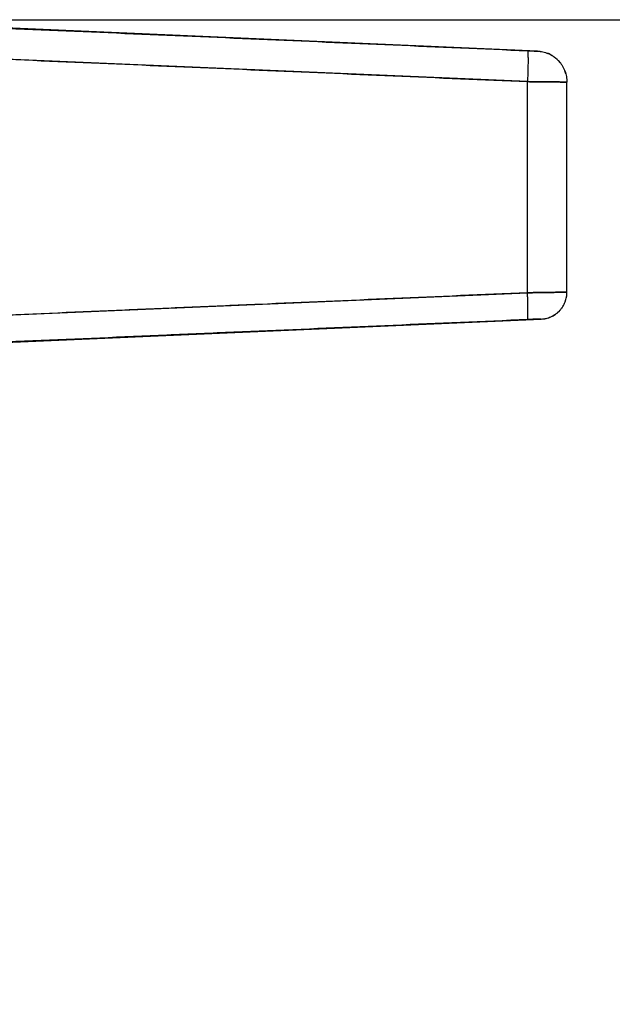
# Model space of a CAD drawing. Header units: millimetres. Extents: x 18 to 610, y -123 to 280.
# Tile 81 of 83: x 454 to 468, y 225 to 249. Entities that reach past the tile are written whole.
import ezdxf

# ---------------------------------------------------------------- set-up
doc = ezdxf.new("R2010")
doc.units = ezdxf.units.MM
doc.linetypes.add('SOLID', pattern=[0])
doc.styles.add('Arial', font='Arial.ttf', dxfattribs={"height": 7})
doc.dimstyles.get("Standard").update_dxf_attribs({"dimtxt": 5, "dimasz": 5, "dimexe": 0.18, "dimexo": 0.0625, "dimgap": 0.09, "dimtad": 0, "dimtih": 1, "dimtoh": 1, "dimdec": 4, "dimzin": 0, "dimdsep": 46, "dimtxsty": 'Arial', "dimcen": 0.09, "dimadec": 0, "dimazin": 0, "dimtfac": 1, "dimtdec": 4, "dimtofl": 0, "dimtmove": 0, "dimatfit": 3, "dimfxl": 0, "dimtolj": 1, "dimtzin": 0, "dimarcsym": 0})

# ---------------------------------------------------------------- blocks, each defined once
blk = doc.blocks.new('*D8')
at = {"color": 0, "lineweight": -2}
for p, q in [((448.96, 248.582), (583.607, 248.582)), ((581.647, 141.181), (581.647, 241.582)), ((570.789, 134.181), (583.607, 134.181))]:
    blk.add_line(p, q, dxfattribs=at)
at = {"color": 0}
for points in [[(582.814, 241.582), (580.481, 241.582), (581.647, 248.582)], [(580.481, 141.181), (582.814, 141.181), (581.647, 134.181)]]:
    blk.add_solid(points, dxfattribs=at)
at = {"layer": 'Defpoints', "color": 0}
for p in [(448.96, 248.582), (581.647, 248.582), (570.789, 134.181)]:
    blk.add_point(p, dxfattribs=at)
at = {"color": 0, "lineweight": 9, "insert": (574.633, 191.381), "char_height": 7, "attachment_point": 5, "rotation": 90, "style": 'Arial'}
blk.add_mtext('\\A1;114.4', dxfattribs=at)
blk = doc.blocks.new('BlockOfViews_8')
at = {"linetype": 'SOLID', "lineweight": 30}
for p, q in [((466.343, 247.823, -0.51), (448.96, 248.582, -0.51)), ((466.408, 247.815, 1.035), (466.343, 247.823, -0.51)), ((466.675, 247.726, 1.035), (466.61, 247.761, -0.51)), ((466.104, 247.081, 2.032), (453.099, 247.641, 2.6)), ((466.901, 247.533, 1.034), (466.852, 247.592, -0.51)), ((467.01, 247.343, -0.51), (467.011, 247.338, -0.482)), ((467.032, 247.273, 1.033), (467.01, 247.343, -0.51)), ((466.104, 241.97, 2.032), (466.104, 247.081, 2.032)), ((467.06, 241.983, 1.033), (467.06, 247.071, 1.033)), ((453.099, 241.411, 2.6), (466.104, 241.97, 2.032)), ((467.06, 241.981, -0.51), (467.06, 241.981, -0.509)), ((466.832, 241.489, 1.034), (466.879, 241.532, -0.51)), ((449.26, 240.582, -0.51), (466.438, 241.332, -0.51)), ((466.439, 241.334, 1.031), (466.438, 241.334, 1.035))]:
    blk.add_line(p, q, dxfattribs=at)
for points, knots in [([(453.099, 248.39, 1.857), (455.266, 248.298, 1.761), (459.601, 248.112, 1.57), (463.936, 247.924, 1.38), (466.103, 247.83, 1.285)], [0, 0, 0, 0, 6.514585, 13.028925, 13.028925, 13.028925, 13.028925]), ([(466.103, 247.83, 1.285), (466.11, 247.83, 1.285), (466.117, 247.83, 1.284), (466.13, 247.829, 1.283), (466.137, 247.829, 1.281), (466.15, 247.828, 1.279), (466.156, 247.828, 1.277), (466.169, 247.827, 1.273), (466.175, 247.827, 1.271), (466.188, 247.827, 1.266), (466.194, 247.826, 1.264), (466.206, 247.826, 1.258), (466.212, 247.826, 1.255), (466.224, 247.825, 1.248), (466.229, 247.825, 1.244), (466.24, 247.824, 1.237), (466.246, 247.824, 1.233), (466.256, 247.824, 1.224), (466.261, 247.824, 1.22), (466.271, 247.823, 1.211), (466.275, 247.823, 1.206), (466.284, 247.823, 1.196), (466.288, 247.822, 1.191), (466.296, 247.822, 1.18), (466.3, 247.822, 1.174), (466.307, 247.822, 1.163), (466.311, 247.822, 1.157), (466.317, 247.821, 1.145), (466.32, 247.821, 1.139), (466.325, 247.821, 1.127), (466.327, 247.821, 1.12), (466.332, 247.821, 1.108), (466.334, 247.821, 1.101), (466.337, 247.821, 1.088), (466.338, 247.821, 1.082), (466.34, 247.821, 1.068), (466.341, 247.821, 1.062), (466.342, 247.821, 1.048), (466.343, 247.821, 1.042), (466.343, 247.821, 1.035)], [0, 0, 0, 0, 0.019912, 0.019912, 0.0398239, 0.0398239, 0.0597359, 0.0597359, 0.0796479, 0.0796479, 0.0995599, 0.0995599, 0.1194718, 0.1194718, 0.1393838, 0.1393838, 0.1592958, 0.1592958, 0.1792077, 0.1792077, 0.1991197, 0.1991197, 0.2190317, 0.2190317, 0.2389437, 0.2389437, 0.2588556, 0.2588556, 0.2787676, 0.2787676, 0.2986796, 0.2986796, 0.3185915, 0.3185915, 0.3385035, 0.3385035, 0.3584155, 0.3584155, 0.3783275, 0.3783275, 0.3783275, 0.3783275]), ([(466.103, 247.83, 1.285), (466.119, 247.83, 1.284), (466.143, 247.829, 1.281), (466.174, 247.827, 1.272), (466.196, 247.826, 1.263), (466.217, 247.825, 1.252), (466.237, 247.825, 1.24), (466.256, 247.824, 1.225), (466.273, 247.823, 1.208), (466.289, 247.822, 1.19), (466.303, 247.822, 1.171), (466.315, 247.821, 1.15), (466.325, 247.821, 1.128), (466.333, 247.821, 1.106), (466.34, 247.821, 1.075), (466.343, 247.821, 1.051), (466.343, 247.821, 1.035)], [0, 0, 0, 0, 0.128935, 0.193358, 0.257756, 0.322129, 0.386482, 0.450816, 0.515132, 0.57944, 0.643736, 0.708021, 0.772299, 0.836571, 0.900838, 1.029368, 1.029368, 1.029368, 1.029368]), ([(466.343, 247.821, 1.035), (466.343, 247.821, 1.008), (466.343, 247.821, 0.981), (466.343, 247.821, 0.927), (466.343, 247.821, 0.899), (466.343, 247.821, 0.845), (466.343, 247.821, 0.818), (466.343, 247.821, 0.764), (466.343, 247.821, 0.737), (466.343, 247.821, 0.683), (466.343, 247.821, 0.656), (466.343, 247.822, 0.601), (466.343, 247.822, 0.574), (466.343, 247.822, 0.52), (466.343, 247.822, 0.493), (466.343, 247.822, 0.439), (466.343, 247.822, 0.412), (466.343, 247.822, 0.357), (466.343, 247.822, 0.33), (466.343, 247.822, 0.276), (466.343, 247.822, 0.249), (466.343, 247.822, 0.195), (466.343, 247.822, 0.168), (466.343, 247.822, 0.113), (466.343, 247.822, 0.086), (466.343, 247.822, 0.032), (466.343, 247.822, 0.005), (466.343, 247.823, -0.049), (466.343, 247.823, -0.076), (466.343, 247.823, -0.13), (466.343, 247.823, -0.158), (466.343, 247.823, -0.212), (466.343, 247.823, -0.239), (466.343, 247.823, -0.293), (466.343, 247.823, -0.32), (466.343, 247.823, -0.374), (466.343, 247.823, -0.401), (466.343, 247.823, -0.456), (466.343, 247.823, -0.483), (466.343, 247.823, -0.51)], [0, 0, 0, 0, 0.0061437, 0.0061437, 0.0122874, 0.0122874, 0.0184311, 0.0184311, 0.0245748, 0.0245748, 0.0307185, 0.0307185, 0.0368621, 0.0368621, 0.0430058, 0.0430058, 0.0491495, 0.0491495, 0.0552932, 0.0552932, 0.0614369, 0.0614369, 0.0675806, 0.0675806, 0.0737243, 0.0737243, 0.079868, 0.079868, 0.0860117, 0.0860117, 0.0921554, 0.0921554, 0.098299, 0.098299, 0.1044427, 0.1044427, 0.1105864, 0.1105864, 0.1167301, 0.1167301, 0.1167301, 0.1167301]), ([(453.099, 247.641, 2.6), (455.267, 247.549, 2.505), (459.601, 247.363, 2.316), (463.936, 247.175, 2.127), (466.104, 247.081, 2.032)], [0, 0, 0, 0, 6.514585, 13.028925, 13.028925, 13.028925, 13.028925]), ([(467.06, 247.071, 1.033), (467.06, 247.071, 1.06), (467.059, 247.071, 1.087), (467.054, 247.071, 1.14), (467.051, 247.071, 1.167), (467.043, 247.071, 1.22), (467.037, 247.071, 1.246), (467.024, 247.071, 1.298), (467.017, 247.072, 1.324), (467, 247.072, 1.375), (466.99, 247.072, 1.4), (466.969, 247.072, 1.449), (466.958, 247.072, 1.474), (466.933, 247.072, 1.521), (466.92, 247.072, 1.544), (466.891, 247.073, 1.59), (466.876, 247.073, 1.612), (466.844, 247.073, 1.655), (466.827, 247.073, 1.675), (466.791, 247.074, 1.716), (466.773, 247.074, 1.735), (466.734, 247.074, 1.772), (466.714, 247.074, 1.79), (466.672, 247.075, 1.824), (466.651, 247.075, 1.84), (466.607, 247.076, 1.87), (466.584, 247.076, 1.885), (466.538, 247.076, 1.912), (466.514, 247.077, 1.924), (466.466, 247.077, 1.947), (466.441, 247.077, 1.958), (466.391, 247.078, 1.977), (466.366, 247.078, 1.985), (466.315, 247.079, 2), (466.289, 247.079, 2.007), (466.236, 247.08, 2.018), (466.21, 247.08, 2.022), (466.157, 247.08, 2.029), (466.13, 247.081, 2.031), (466.104, 247.081, 2.032)], [0, 0, 0, 0, 0.080504, 0.080504, 0.161008, 0.161008, 0.241512, 0.241512, 0.322016, 0.322016, 0.40252, 0.40252, 0.483024, 0.483024, 0.563528, 0.563528, 0.644032, 0.644032, 0.724536, 0.724536, 0.805039, 0.805039, 0.885543, 0.885543, 0.966047, 0.966047, 1.046551, 1.046551, 1.127055, 1.127055, 1.207559, 1.207559, 1.288063, 1.288063, 1.368567, 1.368567, 1.449071, 1.449071, 1.529575, 1.529575, 1.529575, 1.529575]), ([(466.104, 247.081, 2.032), (466.167, 247.08, 2.029), (466.262, 247.079, 2.016), (466.384, 247.078, 1.98), (466.473, 247.077, 1.945), (466.558, 247.076, 1.902), (466.639, 247.075, 1.85), (466.714, 247.074, 1.791), (466.783, 247.074, 1.726), (466.846, 247.073, 1.654), (466.901, 247.073, 1.576), (466.949, 247.072, 1.493), (466.989, 247.072, 1.406), (467.021, 247.072, 1.316), (467.051, 247.071, 1.192), (467.06, 247.071, 1.097), (467.06, 247.071, 1.033)], [0, 0, 0, 0, 0.128935, 0.193358, 0.257756, 0.322129, 0.386482, 0.450816, 0.515132, 0.57944, 0.643736, 0.708021, 0.772299, 0.836571, 0.900838, 1.029368, 1.029368, 1.029368, 1.029368]), ([(466.104, 241.97, 2.032), (463.936, 241.876, 2.127), (461.227, 241.758, 2.245), (457.976, 241.618, 2.387), (455.809, 241.525, 2.481), (454.183, 241.456, 2.552), (453.099, 241.411, 2.6)], [0, 0, 0, 0, 6.514319, 8.14292, 9.771538, 13.028865, 13.028865, 13.028865, 13.028865]), ([(466.104, 241.97, 2.032), (466.13, 241.97, 2.031), (466.157, 241.97, 2.029), (466.21, 241.971, 2.022), (466.236, 241.972, 2.018), (466.289, 241.972, 2.007), (466.315, 241.973, 2), (466.366, 241.974, 1.985), (466.391, 241.974, 1.977), (466.441, 241.975, 1.958), (466.466, 241.975, 1.947), (466.514, 241.976, 1.924), (466.538, 241.976, 1.912), (466.584, 241.977, 1.885), (466.607, 241.977, 1.87), (466.651, 241.978, 1.84), (466.673, 241.978, 1.824), (466.714, 241.979, 1.79), (466.734, 241.979, 1.772), (466.773, 241.98, 1.735), (466.791, 241.98, 1.715), (466.827, 241.98, 1.675), (466.844, 241.981, 1.654), (466.876, 241.981, 1.612), (466.891, 241.981, 1.589), (466.92, 241.982, 1.544), (466.933, 241.982, 1.521), (466.958, 241.982, 1.473), (466.97, 241.982, 1.449), (466.991, 241.982, 1.4), (467, 241.983, 1.375), (467.017, 241.983, 1.324), (467.024, 241.983, 1.298), (467.037, 241.983, 1.246), (467.043, 241.983, 1.22), (467.051, 241.983, 1.167), (467.054, 241.983, 1.14), (467.059, 241.983, 1.087), (467.06, 241.983, 1.06), (467.06, 241.983, 1.033)], [0, 0, 0, 0, 0.080183, 0.080183, 0.160365, 0.160365, 0.240548, 0.240548, 0.32073, 0.32073, 0.400913, 0.400913, 0.481096, 0.481096, 0.561278, 0.561278, 0.641461, 0.641461, 0.721644, 0.721644, 0.801826, 0.801826, 0.882009, 0.882009, 0.962191, 0.962191, 1.042374, 1.042374, 1.122557, 1.122557, 1.202739, 1.202739, 1.282922, 1.282922, 1.363105, 1.363105, 1.443287, 1.443287, 1.52347, 1.52347, 1.52347, 1.52347]), ([(467.06, 241.983, 1.033), (467.06, 241.983, 1.097), (467.051, 241.983, 1.192), (467.021, 241.983, 1.316), (466.989, 241.982, 1.406), (466.949, 241.982, 1.493), (466.901, 241.981, 1.576), (466.846, 241.981, 1.654), (466.783, 241.98, 1.726), (466.714, 241.979, 1.791), (466.639, 241.978, 1.85), (466.558, 241.976, 1.902), (466.473, 241.975, 1.945), (466.384, 241.974, 1.98), (466.262, 241.972, 2.016), (466.167, 241.971, 2.029), (466.104, 241.97, 2.032)], [0, 0, 0, 0, 0.13686, 0.205291, 0.273726, 0.342166, 0.410612, 0.479065, 0.547529, 0.615998, 0.684481, 0.752979, 0.821495, 0.89003, 0.958587, 1.095776, 1.095776, 1.095776, 1.095776]), ([(466.103, 241.32, 1.385), (463.936, 241.226, 1.48), (461.227, 241.109, 1.598), (457.976, 240.969, 1.741), (455.808, 240.876, 1.837), (454.183, 240.807, 1.908), (453.099, 240.761, 1.956)], [0, 0, 0, 0, 6.514319, 8.14292, 9.771538, 13.028865, 13.028865, 13.028865, 13.028865]), ([(466.438, 241.334, 1.035), (466.438, 241.334, 1.044), (466.438, 241.334, 1.053), (466.436, 241.334, 1.072), (466.435, 241.334, 1.082), (466.432, 241.334, 1.1), (466.43, 241.334, 1.109), (466.426, 241.334, 1.127), (466.423, 241.333, 1.137), (466.417, 241.333, 1.154), (466.414, 241.333, 1.163), (466.406, 241.333, 1.18), (466.402, 241.333, 1.189), (466.394, 241.332, 1.206), (466.389, 241.332, 1.214), (466.379, 241.332, 1.23), (466.374, 241.332, 1.237), (466.362, 241.331, 1.252), (466.357, 241.331, 1.26), (466.344, 241.33, 1.274), (466.338, 241.33, 1.281), (466.324, 241.33, 1.294), (466.317, 241.329, 1.3), (466.303, 241.329, 1.312), (466.295, 241.328, 1.317), (466.28, 241.328, 1.328), (466.272, 241.327, 1.333), (466.255, 241.327, 1.342), (466.247, 241.326, 1.347), (466.23, 241.326, 1.355), (466.222, 241.325, 1.358), (466.204, 241.325, 1.365), (466.195, 241.324, 1.368), (466.177, 241.323, 1.373), (466.168, 241.323, 1.376), (466.15, 241.322, 1.38), (466.141, 241.322, 1.381), (466.122, 241.321, 1.384), (466.113, 241.321, 1.384), (466.103, 241.32, 1.385)], [0, 0, 0, 0, 0.00212642, 0.00212642, 0.00425283, 0.00425283, 0.00637925, 0.00637925, 0.00850566, 0.00850566, 0.01063208, 0.01063208, 0.0127585, 0.0127585, 0.01488491, 0.01488491, 0.01701133, 0.01701133, 0.01913774, 0.01913774, 0.02126416, 0.02126416, 0.02339058, 0.02339058, 0.02551699, 0.02551699, 0.02764341, 0.02764341, 0.02976983, 0.02976983, 0.03189624, 0.03189624, 0.03402266, 0.03402266, 0.03614907, 0.03614907, 0.03827549, 0.03827549, 0.04040191, 0.04040191, 0.04040191, 0.04040191]), ([(466.438, 241.334, 1.035), (466.438, 241.334, 1.057), (466.435, 241.334, 1.09), (466.424, 241.333, 1.134), (466.413, 241.333, 1.165), (466.4, 241.333, 1.196), (466.383, 241.332, 1.225), (466.363, 241.331, 1.252), (466.341, 241.33, 1.277), (466.317, 241.329, 1.3), (466.291, 241.328, 1.321), (466.263, 241.327, 1.339), (466.233, 241.326, 1.354), (466.202, 241.325, 1.367), (466.159, 241.323, 1.379), (466.126, 241.321, 1.384), (466.103, 241.32, 1.385)], [0, 0, 0, 0, 0.13686, 0.205291, 0.273726, 0.342166, 0.410612, 0.479065, 0.547529, 0.615998, 0.684481, 0.752979, 0.821495, 0.89003, 0.958587, 1.095776, 1.095776, 1.095776, 1.095776]), ([(466.438, 241.332, -0.51), (466.438, 241.332, -0.483), (466.438, 241.332, -0.456), (466.438, 241.332, -0.401), (466.438, 241.332, -0.374), (466.438, 241.332, -0.32), (466.438, 241.332, -0.293), (466.438, 241.332, -0.239), (466.438, 241.332, -0.212), (466.438, 241.332, -0.158), (466.438, 241.332, -0.13), (466.438, 241.332, -0.076), (466.438, 241.332, -0.049), (466.438, 241.332, 0.005), (466.438, 241.332, 0.032), (466.438, 241.332, 0.086), (466.438, 241.332, 0.113), (466.438, 241.332, 0.168), (466.438, 241.332, 0.195), (466.438, 241.332, 0.249), (466.438, 241.332, 0.276), (466.438, 241.332, 0.33), (466.438, 241.332, 0.357), (466.438, 241.332, 0.411), (466.438, 241.332, 0.439), (466.438, 241.333, 0.493), (466.438, 241.333, 0.52), (466.438, 241.333, 0.574), (466.438, 241.333, 0.601), (466.438, 241.333, 0.655), (466.438, 241.333, 0.682), (466.438, 241.333, 0.737), (466.438, 241.333, 0.764), (466.438, 241.333, 0.818), (466.438, 241.333, 0.845), (466.438, 241.333, 0.899), (466.438, 241.334, 0.926), (466.438, 241.334, 0.98), (466.438, 241.334, 1.008), (466.438, 241.334, 1.035)], [0, 0, 0, 0, 0.00333451, 0.00333451, 0.00666902, 0.00666902, 0.01000352, 0.01000352, 0.01333803, 0.01333803, 0.01667254, 0.01667254, 0.02000705, 0.02000705, 0.02334155, 0.02334155, 0.02667606, 0.02667606, 0.03001057, 0.03001057, 0.03334508, 0.03334508, 0.03667958, 0.03667958, 0.04001409, 0.04001409, 0.0433486, 0.0433486, 0.04668311, 0.04668311, 0.05001761, 0.05001761, 0.05335212, 0.05335212, 0.05668663, 0.05668663, 0.06002114, 0.06002114, 0.06335564, 0.06335564, 0.06335564, 0.06335564])]:
    blk.add_open_spline(points, degree=3, knots=knots, dxfattribs=at)
for points, weights in [([(466.103, 247.83, 1.285), (466.136, 247.826, 2.03), (466.104, 247.081, 2.032)], [1, 0.708922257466, 1]), ([(466.103, 247.83, 1.285), (466.136, 247.826, 2.03), (466.104, 247.081, 2.032)], [1, 0.708922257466, 1]), ([(466.343, 247.823, -0.51), (467.06, 247.791, -0.51), (467.06, 247.073, -0.51)], [1, 0.72236396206, 1]), ([(466.343, 247.821, 1.035), (467.06, 247.789, 1.035), (467.06, 247.071, 1.033)], [1, 0.722333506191, 1]), ([(466.343, 247.821, 1.035), (467.06, 247.789, 1.035), (467.06, 247.071, 1.033)], [1, 0.722333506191, 1]), ([(466.103, 241.32, 1.385), (466.131, 241.324, 2.031), (466.104, 241.97, 2.032)], [1, 0.708985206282, 1]), ([(466.103, 241.32, 1.385), (466.131, 241.324, 2.031), (466.104, 241.97, 2.032)], [1, 0.708985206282, 1]), ([(466.438, 241.334, 1.035), (467.06, 241.361, 1.035), (467.06, 241.983, 1.033)], [1, 0.722333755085, 1]), ([(466.438, 241.334, 1.035), (467.06, 241.361, 1.035), (467.06, 241.983, 1.033)], [1, 0.722333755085, 1]), ([(466.438, 241.332, -0.51), (467.06, 241.359, -0.51), (467.06, 241.981, -0.51)], [1, 0.72236396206, 1])]:
    blk.add_rational_spline(points, weights, degree=2, dxfattribs=at)
for points in [[(466.343, 247.821, 1.035), (466.343, 247.823, 0.263), (466.343, 247.823, -0.51)], [(467.06, 241.981, -0.51), (467.06, 241.981, 0.262), (467.06, 241.983, 1.033)], [(466.438, 241.332, -0.51), (466.438, 241.332, 0.262), (466.438, 241.334, 1.035)]]:
    blk.add_open_spline(points, degree=2, dxfattribs=at)

msp = doc.modelspace()

# ---------------------------------------------------------------- block references
msp.add_blockref('BlockOfViews_8', (0, 0))

# ---------------------------------------------------------------- dimensions: what is measured, and where the dimension line sits
at = {"lineweight": 9}
dim = msp.add_linear_dim(base=(581.647, 248.582), p1=(570.789, 134.181), p2=(448.96, 248.582), angle=90, dimstyle='Standard', override={"dimtxt": 7, "dimasz": 7, "dimexe": 1.96, "dimexo": 0, "dimgap": 3.5, "dimtad": 1, "dimtih": 0, "dimtoh": 1, "dimdec": 1, "dimlfac": 1, "dimpost": '<>', "dimsah": 1, "dimse1": 0, "dimse2": 0, "dimtix": 1}, dxfattribs=at)
dim.commit()
dim.dimension.update_dxf_attribs({"geometry": '*D8', "text_midpoint": (581.647, 191.381), "dimtype": 160})

doc.saveas('drawing.dxf')
